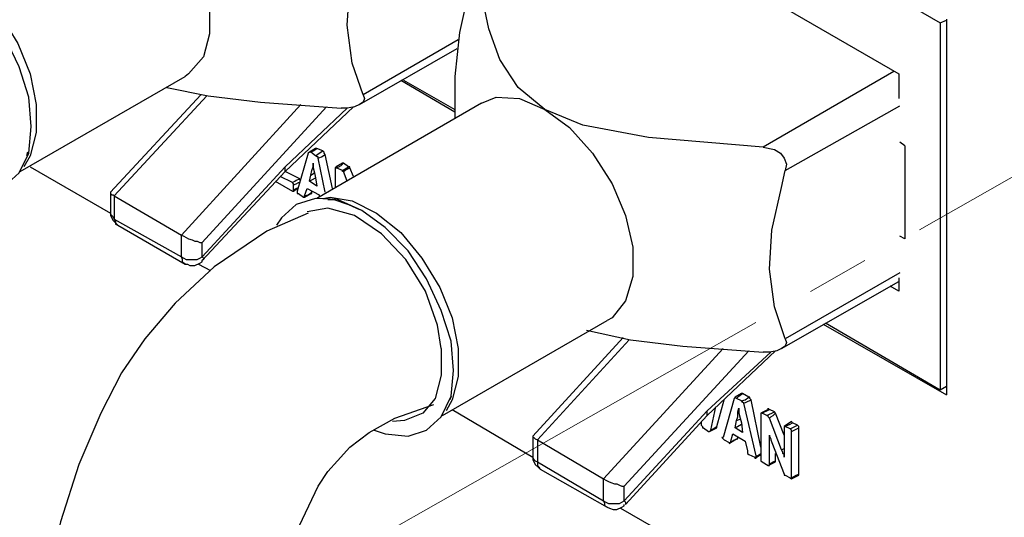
# Model space of a CAD drawing. Header units: millimetres. Extents: x 83 to 342, y -217 to -63.
# Tile 28 of 43: x 258 to 278, y -189 to -178. Entities that reach past the tile are written whole.
import ezdxf

# ---------------------------------------------------------------- set-up
doc = ezdxf.new("R2010")
doc.units = ezdxf.units.MM
doc.header["$MEASUREMENT"] = 0
doc.linetypes.add('AI-Linetype-3', pattern=[19.05, 15.24, -1.27, 1.27, -1.27])
doc.layers.add('Capa 1', color=7, linetype='Continuous', lineweight=0)

msp = doc.modelspace()

# ---------------------------------------------------------------- linework, layer by layer
at = {"layer": 'Capa 1', "color": 8, "linetype": 'AI-Linetype-3', "lineweight": 18, "true_color": 0x808181}
msp.add_line((338.952, -147.001), (260.335, -191.593), dxfattribs=at)
at = {"layer": 'Capa 1', "color": 18, "lineweight": 25, "true_color": 0x010101}
for points in [[(280.997, -179.045), (280.997, -179.045), (241.066, -155.981), (241.066, -155.981)], [(259.809, -168.945), (259.809, -168.945), (276.404, -178.527), (276.404, -178.527)], [(268.946, -175.736), (268.946, -175.736), (275.564, -179.564), (275.564, -179.564)], [(276.404, -178.527), (276.404, -178.527), (276.528, -178.477), (276.528, -178.477)], [(276.404, -178.527), (276.404, -178.527), (276.404, -185.96), (276.404, -185.96)], [(276.528, -178.453), (276.528, -178.453), (276.528, -186.058), (276.528, -186.058)], [(266.65, -178.872), (266.65, -178.872), (264.724, -179.984), (264.724, -179.984)], [(264.65, -180.181), (264.65, -180.181), (266.625, -179.045), (266.625, -179.045)], [(275.466, -179.514), (275.466, -179.514), (272.823, -181.046), (272.823, -181.046)], [(257.784, -181.539), (257.784, -181.539), (261.118, -179.613), (261.118, -179.613)], [(265.489, -179.687), (265.489, -179.687), (266.576, -180.329), (266.576, -180.329)], [(265.539, -179.687), (265.539, -179.687), (266.576, -180.28), (266.576, -180.28)], [(275.564, -179.564), (275.564, -179.564), (275.564, -180.058), (275.564, -180.058)], [(266.576, -179.786), (266.576, -179.786), (266.576, -180.453), (266.576, -180.453)], [(261.439, -179.984), (261.439, -179.984), (259.612, -181.959), (259.612, -181.959)], [(261.563, -180.008), (261.563, -180.008), (259.686, -182.033), (259.686, -182.033)], [(261.044, -182.824), (261.044, -182.824), (263.464, -180.181), (263.464, -180.181)], [(261.464, -182.972), (261.464, -182.972), (263.983, -180.231), (263.983, -180.231)], [(263.143, -181.539), (263.143, -181.539), (264.526, -180.231), (264.526, -180.231)], [(264.403, -180.255), (264.403, -180.255), (263.143, -181.441), (263.143, -181.441)], [(267.119, -180.157), (267.119, -180.157), (263.785, -182.083), (263.785, -182.083)], [(273.268, -181.515), (273.268, -181.515), (275.589, -180.206), (275.589, -180.206)], [(275.688, -181.021), (275.688, -181.021), (275.589, -180.947), (275.589, -180.947)], [(257.933, -181.144), (257.933, -181.144), (257.908, -181.218), (257.908, -181.218)], [(263.761, -181.07), (263.761, -181.07), (263.637, -181.144), (263.637, -181.144)], [(263.761, -181.218), (263.761, -181.218), (263.662, -181.144), (263.662, -181.144)], [(263.909, -181.12), (263.909, -181.12), (263.785, -181.07), (263.785, -181.07)], [(275.688, -181.021), (275.688, -181.021), (275.688, -182.898), (275.688, -182.898)], [(263.612, -181.169), (263.612, -181.169), (263.39, -181.935), (263.39, -181.935)], [(263.958, -181.959), (263.958, -181.959), (263.81, -181.268), (263.81, -181.268)], [(264.106, -181.885), (264.106, -181.885), (263.958, -181.194), (263.958, -181.194)], [(257.982, -181.441), (257.982, -181.441), (259.612, -182.379), (259.612, -182.379)], [(263.143, -181.441), (263.143, -181.441), (261.464, -183.268), (261.464, -183.268)], [(261.464, -183.342), (261.464, -183.342), (263.143, -181.539), (263.143, -181.539)], [(263.44, -181.688), (263.44, -181.688), (263.143, -181.539), (263.143, -181.539)], [(264.156, -181.465), (264.156, -181.465), (264.156, -181.86), (264.156, -181.86)], [(264.304, -181.367), (264.304, -181.367), (264.18, -181.441), (264.18, -181.441)], [(264.304, -181.515), (264.304, -181.515), (264.18, -181.465), (264.18, -181.465)], [(264.329, -181.367), (264.329, -181.367), (264.304, -181.367), (264.304, -181.367)], [(264.304, -181.515), (264.304, -181.515), (264.427, -181.441), (264.427, -181.441)], [(264.427, -181.441), (264.427, -181.441), (264.329, -181.367), (264.329, -181.367)], [(264.403, -181.737), (264.403, -181.737), (264.329, -181.539), (264.329, -181.539)], [(264.526, -181.638), (264.526, -181.638), (264.452, -181.465), (264.452, -181.465)], [(262.946, -181.737), (262.946, -181.737), (263.291, -181.935), (263.291, -181.935)], [(263.291, -181.762), (263.291, -181.762), (263.044, -181.638), (263.044, -181.638)], [(263.637, -181.737), (263.637, -181.737), (263.662, -181.613), (263.662, -181.613)], [(263.637, -181.737), (263.637, -181.737), (263.761, -181.663), (263.761, -181.663)], [(263.785, -181.836), (263.785, -181.836), (263.637, -181.737), (263.637, -181.737)], [(263.662, -181.613), (263.662, -181.613), (263.736, -181.564), (263.736, -181.564)], [(263.761, -181.663), (263.761, -181.663), (263.785, -181.836), (263.785, -181.836)], [(263.316, -181.91), (263.316, -181.91), (263.316, -181.811), (263.316, -181.811)], [(263.316, -181.935), (263.316, -181.935), (263.39, -181.885), (263.39, -181.885)], [(263.538, -182.033), (263.538, -182.033), (263.588, -181.885), (263.588, -181.885)], [(263.588, -181.885), (263.588, -181.885), (263.835, -182.009), (263.835, -182.009)], [(263.686, -181.959), (263.686, -181.959), (263.686, -181.935), (263.686, -181.935)], [(259.612, -181.959), (259.612, -181.959), (259.612, -182.379), (259.612, -182.379)], [(259.686, -182.033), (259.686, -182.033), (261.044, -182.824), (261.044, -182.824)], [(259.686, -182.033), (259.686, -182.033), (259.686, -182.503), (259.686, -182.503)], [(263.415, -181.984), (263.415, -181.984), (263.514, -182.058), (263.514, -182.058)], [(263.538, -182.058), (263.538, -182.058), (263.662, -181.984), (263.662, -181.984)], [(263.835, -182.009), (263.835, -182.009), (263.835, -182.058), (263.835, -182.058)], [(259.686, -182.503), (259.686, -182.503), (261.044, -183.268), (261.044, -183.268)], [(259.76, -182.626), (259.76, -182.626), (261.118, -183.416), (261.118, -183.416)], [(261.044, -183.268), (261.044, -183.268), (261.044, -182.824), (261.044, -182.824)], [(275.688, -182.898), (275.688, -182.898), (275.589, -182.848), (275.589, -182.848)], [(261.464, -183.268), (261.464, -183.268), (261.464, -182.972), (261.464, -182.972)], [(261.39, -183.416), (261.39, -183.416), (261.637, -183.54), (261.637, -183.54)], [(275.589, -183.589), (275.589, -183.589), (273.268, -184.923), (273.268, -184.923)], [(275.564, -183.688), (275.564, -183.688), (275.564, -183.959), (275.564, -183.959)], [(273.194, -185.12), (273.194, -185.12), (275.564, -183.762), (275.564, -183.762)], [(275.564, -183.959), (275.564, -183.959), (275.392, -183.861), (275.392, -183.861)], [(266.329, -186.478), (266.329, -186.478), (269.663, -184.552), (269.663, -184.552)], [(274.033, -184.626), (274.033, -184.626), (276.528, -186.058), (276.528, -186.058)], [(274.083, -184.602), (274.083, -184.602), (276.404, -185.96), (276.404, -185.96)], [(269.984, -184.898), (269.984, -184.898), (268.156, -186.898), (268.156, -186.898)], [(270.107, -184.947), (270.107, -184.947), (268.255, -186.972), (268.255, -186.972)], [(269.588, -187.762), (269.588, -187.762), (272.008, -185.12), (272.008, -185.12)], [(270.008, -187.911), (270.008, -187.911), (272.527, -185.169), (272.527, -185.169)], [(271.687, -186.478), (271.687, -186.478), (273.07, -185.169), (273.07, -185.169)], [(272.972, -185.194), (272.972, -185.194), (271.687, -186.38), (271.687, -186.38)], [(276.404, -185.96), (276.404, -185.96), (276.528, -185.886), (276.528, -185.886)], [(266.502, -186.083), (266.502, -186.083), (266.477, -186.157), (266.477, -186.157)], [(272.379, -186.034), (272.379, -186.034), (272.255, -186.108), (272.255, -186.108)], [(272.527, -186.108), (272.527, -186.108), (272.404, -186.034), (272.404, -186.034)], [(271.762, -186.775), (271.762, -186.775), (271.86, -186.305), (271.86, -186.305)], [(271.885, -186.701), (271.885, -186.701), (272.033, -186.157), (272.033, -186.157)], [(272.231, -186.133), (272.231, -186.133), (272.008, -186.923), (272.008, -186.923)], [(272.379, -186.182), (272.379, -186.182), (272.28, -186.133), (272.28, -186.133)], [(272.675, -187.293), (272.675, -187.293), (272.428, -186.231), (272.428, -186.231)], [(272.774, -187.12), (272.774, -187.12), (272.576, -186.157), (272.576, -186.157)], [(266.526, -186.355), (266.526, -186.355), (268.156, -187.318), (268.156, -187.318)], [(271.687, -186.38), (271.687, -186.38), (270.008, -188.207), (270.008, -188.207)], [(270.033, -188.281), (270.033, -188.281), (271.687, -186.478), (271.687, -186.478)], [(272.922, -186.355), (272.922, -186.355), (272.774, -186.429), (272.774, -186.429)], [(272.774, -186.454), (272.774, -186.454), (272.774, -187.367), (272.774, -187.367)], [(272.897, -186.478), (272.897, -186.478), (272.799, -186.429), (272.799, -186.429)], [(272.897, -186.478), (272.897, -186.478), (273.046, -186.404), (273.046, -186.404)], [(273.046, -186.404), (273.046, -186.404), (272.947, -186.355), (272.947, -186.355)], [(273.194, -187.17), (273.194, -187.17), (272.947, -186.528), (272.947, -186.528)], [(273.243, -186.873), (273.243, -186.873), (273.07, -186.429), (273.07, -186.429)], [(271.564, -186.602), (271.564, -186.602), (271.564, -186.676), (271.564, -186.676)], [(271.613, -186.725), (271.613, -186.725), (271.712, -186.799), (271.712, -186.799)], [(271.737, -186.799), (271.737, -186.799), (271.885, -186.725), (271.885, -186.725)], [(272.255, -186.725), (272.255, -186.725), (272.28, -186.577), (272.28, -186.577)], [(272.255, -186.725), (272.255, -186.725), (272.379, -186.651), (272.379, -186.651)], [(272.404, -186.824), (272.404, -186.824), (272.255, -186.725), (272.255, -186.725)], [(272.28, -186.577), (272.28, -186.577), (272.354, -186.552), (272.354, -186.552)], [(272.379, -186.626), (272.379, -186.626), (272.404, -186.824), (272.404, -186.824)], [(273.391, -186.602), (273.391, -186.602), (273.243, -186.701), (273.243, -186.701)], [(273.243, -186.725), (273.243, -186.725), (273.243, -187.318), (273.243, -187.318)], [(273.367, -186.75), (273.367, -186.75), (273.268, -186.701), (273.268, -186.701)], [(273.367, -186.75), (273.367, -186.75), (273.515, -186.676), (273.515, -186.676)], [(273.416, -186.626), (273.416, -186.626), (273.391, -186.602), (273.391, -186.602)], [(273.391, -186.799), (273.391, -186.799), (273.54, -186.725), (273.54, -186.725)], [(273.515, -186.676), (273.515, -186.676), (273.416, -186.626), (273.416, -186.626)], [(273.54, -187.664), (273.54, -187.664), (273.54, -186.725), (273.54, -186.725)], [(268.156, -186.898), (268.156, -186.898), (268.156, -187.318), (268.156, -187.318)], [(272.157, -187.022), (272.157, -187.022), (272.206, -186.849), (272.206, -186.849)], [(272.206, -186.849), (272.206, -186.849), (272.453, -186.997), (272.453, -186.997)], [(272.305, -186.948), (272.305, -186.948), (272.305, -186.923), (272.305, -186.923)], [(272.947, -187.466), (272.947, -187.466), (272.947, -186.873), (272.947, -186.873)], [(273.391, -187.738), (273.391, -187.738), (273.391, -186.799), (273.391, -186.799)], [(268.255, -186.972), (268.255, -186.972), (269.588, -187.762), (269.588, -187.762)], [(268.255, -186.972), (268.255, -186.972), (268.255, -187.417), (268.255, -187.417)], [(272.033, -186.972), (272.033, -186.972), (272.132, -187.022), (272.132, -187.022)], [(272.157, -187.022), (272.157, -187.022), (272.28, -186.948), (272.28, -186.948)], [(272.28, -186.948), (272.28, -186.948), (272.305, -186.948), (272.305, -186.948)], [(272.453, -186.997), (272.453, -186.997), (272.502, -187.194), (272.502, -187.194)], [(272.996, -187.022), (272.996, -187.022), (273.243, -187.664), (273.243, -187.664)], [(272.527, -187.269), (272.527, -187.269), (272.651, -187.318), (272.651, -187.318)], [(272.651, -187.343), (272.651, -187.343), (272.774, -187.269), (272.774, -187.269)], [(273.07, -187.392), (273.07, -187.392), (273.07, -187.244), (273.07, -187.244)], [(273.194, -187.17), (273.194, -187.17), (273.243, -187.145), (273.243, -187.145)], [(268.255, -187.417), (268.255, -187.417), (269.588, -188.207), (269.588, -188.207)], [(272.799, -187.417), (272.799, -187.417), (272.922, -187.491), (272.922, -187.491)], [(272.922, -187.491), (272.922, -187.491), (273.07, -187.417), (273.07, -187.417)], [(268.304, -187.565), (268.304, -187.565), (269.663, -188.33), (269.663, -188.33)], [(273.268, -187.688), (273.268, -187.688), (273.367, -187.738), (273.367, -187.738)], [(273.391, -187.762), (273.391, -187.762), (273.54, -187.688), (273.54, -187.688)], [(273.54, -187.688), (273.54, -187.688), (273.54, -187.664), (273.54, -187.664)], [(269.588, -188.207), (269.588, -188.207), (269.588, -187.762), (269.588, -187.762)], [(270.008, -188.207), (270.008, -188.207), (270.008, -187.911), (270.008, -187.911)], [(269.934, -188.355), (269.934, -188.355), (280.997, -194.726), (280.997, -194.726)]]:
    msp.add_open_spline(points, degree=3, dxfattribs=at)
for points, knots in [([(259.834, -175.341), (259.834, -175.341), (260.353, -175.712), (260.353, -175.712), (260.353, -175.712), (260.822, -176.23), (260.822, -176.23), (260.822, -176.23), (261.192, -176.847), (261.192, -176.847), (261.192, -176.847), (261.489, -177.49), (261.489, -177.49), (261.489, -177.49), (261.612, -178.156), (261.612, -178.156), (261.612, -178.156), (261.612, -178.749), (261.612, -178.749), (261.612, -178.749), (261.489, -179.218), (261.489, -179.218), (261.489, -179.218), (261.192, -179.564), (261.192, -179.564), (261.192, -179.564), (261.118, -179.613), (261.118, -179.613)], [0, 0, 0, 0, 1, 1, 1, 2, 2, 2, 3, 3, 3, 4, 4, 4, 5, 5, 5, 6, 6, 6, 7, 7, 7, 8, 8, 8, 9, 9, 9, 9]), ([(264.724, -179.984), (264.724, -179.984), (264.501, -179.342), (264.501, -179.342), (264.501, -179.342), (264.403, -178.576), (264.403, -178.576), (264.403, -178.576), (264.452, -177.786), (264.452, -177.786), (264.452, -177.786), (264.625, -176.922), (264.625, -176.922), (264.625, -176.922), (264.724, -176.601), (264.724, -176.601)], [0, 0, 0, 0, 1, 1, 1, 2, 2, 2, 3, 3, 3, 4, 4, 4, 5, 5, 5, 5]), ([(258.007, -180.626), (258.007, -180.626), (257.957, -180.033), (257.957, -180.033), (257.957, -180.033), (257.76, -179.416), (257.76, -179.416), (257.76, -179.416), (257.463, -178.798), (257.463, -178.798), (257.463, -178.798), (257.068, -178.23), (257.068, -178.23), (257.068, -178.23), (256.624, -177.736), (256.624, -177.736), (256.624, -177.736), (256.13, -177.391), (256.13, -177.391), (256.13, -177.391), (255.661, -177.193), (255.661, -177.193), (255.661, -177.193), (255.216, -177.144), (255.216, -177.144), (255.216, -177.144), (254.821, -177.267), (254.821, -177.267), (254.821, -177.267), (254.525, -177.539), (254.525, -177.539), (254.525, -177.539), (254.426, -177.687), (254.426, -177.687)], [0, 0, 0, 0, 1, 1, 1, 2, 2, 2, 3, 3, 3, 4, 4, 4, 5, 5, 5, 6, 6, 6, 7, 7, 7, 8, 8, 8, 9, 9, 9, 10, 10, 10, 11, 11, 11, 11]), ([(255.364, -177.144), (255.364, -177.144), (255.513, -177.119), (255.513, -177.119), (255.513, -177.119), (255.957, -177.193), (255.957, -177.193), (255.957, -177.193), (256.451, -177.44), (256.451, -177.44), (256.451, -177.44), (256.945, -177.835), (256.945, -177.835), (256.945, -177.835), (257.365, -178.354), (257.365, -178.354), (257.365, -178.354), (257.735, -178.946), (257.735, -178.946), (257.735, -178.946), (257.982, -179.564), (257.982, -179.564), (257.982, -179.564), (258.106, -180.181), (258.106, -180.181), (258.106, -180.181), (258.106, -180.749), (258.106, -180.749), (258.106, -180.749), (257.982, -181.218), (257.982, -181.218), (257.982, -181.218), (257.859, -181.441), (257.859, -181.441)], [0, 0, 0, 0, 1, 1, 1, 2, 2, 2, 3, 3, 3, 4, 4, 4, 5, 5, 5, 6, 6, 6, 7, 7, 7, 8, 8, 8, 9, 9, 9, 10, 10, 10, 11, 11, 11, 11]), ([(268.403, -180.28), (268.403, -180.28), (267.86, -179.835), (267.86, -179.835), (267.86, -179.835), (267.489, -179.268), (267.489, -179.268), (267.489, -179.268), (267.267, -178.65), (267.267, -178.65), (267.267, -178.65), (267.07, -177.712), (267.07, -177.712)], [0, 0, 0, 0, 1, 1, 1, 2, 2, 2, 3, 3, 3, 4, 4, 4, 4]), ([(266.872, -177.835), (266.872, -177.835), (266.674, -178.724), (266.674, -178.724), (266.674, -178.724), (266.576, -179.613), (266.576, -179.613), (266.576, -179.613), (266.576, -179.786), (266.576, -179.786)], [0, 0, 0, 0, 1, 1, 1, 2, 2, 2, 3, 3, 3, 3]), ([(260.748, -179.835), (260.748, -179.835), (261.587, -180.008), (261.587, -180.008), (261.587, -180.008), (262.649, -180.132), (262.649, -180.132), (262.649, -180.132), (264.279, -180.255), (264.279, -180.255)], [0, 0, 0, 0, 1, 1, 1, 2, 2, 2, 3, 3, 3, 3]), ([(264.724, -179.984), (264.724, -179.984), (264.748, -180.058), (264.748, -180.058), (264.748, -180.058), (264.724, -180.132), (264.724, -180.132), (264.724, -180.132), (264.65, -180.181), (264.65, -180.181), (264.65, -180.181), (264.551, -180.231), (264.551, -180.231), (264.551, -180.231), (264.403, -180.255), (264.403, -180.255), (264.403, -180.255), (264.279, -180.255), (264.279, -180.255)], [0, 0, 0, 0, 1, 1, 1, 2, 2, 2, 3, 3, 3, 4, 4, 4, 5, 5, 5, 6, 6, 6, 6]), ([(267.119, -180.157), (267.119, -180.157), (267.415, -180.033), (267.415, -180.033), (267.415, -180.033), (267.885, -180.058), (267.885, -180.058), (267.885, -180.058), (268.403, -180.28), (268.403, -180.28)], [0, 0, 0, 0, 1, 1, 1, 2, 2, 2, 3, 3, 3, 3]), ([(268.403, -180.28), (268.403, -180.28), (268.897, -180.65), (268.897, -180.65), (268.897, -180.65), (269.366, -181.169), (269.366, -181.169), (269.366, -181.169), (269.761, -181.786), (269.761, -181.786), (269.761, -181.786), (270.033, -182.428), (270.033, -182.428), (270.033, -182.428), (270.181, -183.07), (270.181, -183.07), (270.181, -183.07), (270.181, -183.663), (270.181, -183.663), (270.181, -183.663), (270.033, -184.157), (270.033, -184.157), (270.033, -184.157), (269.761, -184.503), (269.761, -184.503), (269.761, -184.503), (269.663, -184.552), (269.663, -184.552)], [0, 0, 0, 0, 1, 1, 1, 2, 2, 2, 3, 3, 3, 4, 4, 4, 5, 5, 5, 6, 6, 6, 7, 7, 7, 8, 8, 8, 9, 9, 9, 9]), ([(272.823, -181.046), (272.823, -181.046), (270.502, -180.848), (270.502, -180.848), (270.502, -180.848), (269.169, -180.601), (269.169, -180.601), (269.169, -180.601), (268.403, -180.28), (268.403, -180.28)], [0, 0, 0, 0, 1, 1, 1, 2, 2, 2, 3, 3, 3, 3]), ([(256.402, -181.836), (256.402, -181.836), (256.624, -181.935), (256.624, -181.935), (256.624, -181.935), (257.068, -181.959), (257.068, -181.959), (257.068, -181.959), (257.463, -181.836), (257.463, -181.836), (257.463, -181.836), (257.76, -181.564), (257.76, -181.564), (257.76, -181.564), (257.957, -181.169), (257.957, -181.169), (257.957, -181.169), (258.007, -180.626), (258.007, -180.626)], [0, 0, 0, 0, 1, 1, 1, 2, 2, 2, 3, 3, 3, 4, 4, 4, 5, 5, 5, 6, 6, 6, 6]), ([(263.662, -181.144), (263.662, -181.144), (263.637, -181.144), (263.637, -181.144), (263.637, -181.144), (263.612, -181.169), (263.612, -181.169)], [0, 0, 0, 0, 1, 1, 1, 2, 2, 2, 2]), ([(263.662, -181.144), (263.662, -181.144), (263.711, -181.12), (263.711, -181.12), (263.711, -181.12), (263.785, -181.07), (263.785, -181.07)], [0, 0, 0, 0, 1, 1, 1, 2, 2, 2, 2]), ([(263.785, -181.07), (263.785, -181.07), (263.785, -181.07), (263.785, -181.07), (263.785, -181.07), (263.761, -181.07), (263.761, -181.07)], [0, 0, 0, 0, 1, 1, 1, 2, 2, 2, 2]), ([(263.761, -181.218), (263.761, -181.218), (263.835, -181.169), (263.835, -181.169), (263.835, -181.169), (263.909, -181.12), (263.909, -181.12)], [0, 0, 0, 0, 1, 1, 1, 2, 2, 2, 2]), ([(263.958, -181.194), (263.958, -181.194), (263.933, -181.169), (263.933, -181.169), (263.933, -181.169), (263.933, -181.144), (263.933, -181.144), (263.933, -181.144), (263.909, -181.12), (263.909, -181.12)], [0, 0, 0, 0, 1, 1, 1, 2, 2, 2, 3, 3, 3, 3]), ([(272.823, -181.046), (272.823, -181.046), (273.046, -181.095), (273.046, -181.095), (273.046, -181.095), (273.169, -181.169), (273.169, -181.169), (273.169, -181.169), (273.243, -181.268), (273.243, -181.268), (273.243, -181.268), (273.293, -181.391), (273.293, -181.391), (273.293, -181.391), (273.268, -181.515), (273.268, -181.515)], [0, 0, 0, 0, 1, 1, 1, 2, 2, 2, 3, 3, 3, 4, 4, 4, 5, 5, 5, 5]), ([(263.81, -181.268), (263.81, -181.268), (263.81, -181.243), (263.81, -181.243), (263.81, -181.243), (263.785, -181.243), (263.785, -181.243), (263.785, -181.243), (263.785, -181.218), (263.785, -181.218), (263.785, -181.218), (263.761, -181.218), (263.761, -181.218)], [0, 0, 0, 0, 1, 1, 1, 2, 2, 2, 3, 3, 3, 4, 4, 4, 4]), ([(263.81, -181.268), (263.81, -181.268), (263.884, -181.243), (263.884, -181.243), (263.884, -181.243), (263.958, -181.194), (263.958, -181.194)], [0, 0, 0, 0, 1, 1, 1, 2, 2, 2, 2]), ([(263.143, -181.539), (263.143, -181.539), (263.143, -181.515), (263.143, -181.515), (263.143, -181.515), (263.143, -181.49), (263.143, -181.49), (263.143, -181.49), (263.143, -181.441), (263.143, -181.441)], [0, 0, 0, 0, 1, 1, 1, 2, 2, 2, 3, 3, 3, 3]), ([(263.662, -181.613), (263.662, -181.613), (263.686, -181.515), (263.686, -181.515), (263.686, -181.515), (263.711, -181.441), (263.711, -181.441), (263.711, -181.441), (263.711, -181.367), (263.711, -181.367)], [0, 0, 0, 0, 1, 1, 1, 2, 2, 2, 3, 3, 3, 3]), ([(263.711, -181.367), (263.711, -181.367), (263.711, -181.465), (263.711, -181.465), (263.711, -181.465), (263.736, -181.564), (263.736, -181.564), (263.736, -181.564), (263.761, -181.663), (263.761, -181.663)], [0, 0, 0, 0, 1, 1, 1, 2, 2, 2, 3, 3, 3, 3]), ([(264.18, -181.465), (264.18, -181.465), (264.18, -181.441), (264.18, -181.441), (264.18, -181.441), (264.156, -181.465), (264.156, -181.465)], [0, 0, 0, 0, 1, 1, 1, 2, 2, 2, 2]), ([(264.18, -181.465), (264.18, -181.465), (264.23, -181.441), (264.23, -181.441), (264.23, -181.441), (264.279, -181.416), (264.279, -181.416), (264.279, -181.416), (264.329, -181.367), (264.329, -181.367)], [0, 0, 0, 0, 1, 1, 1, 2, 2, 2, 3, 3, 3, 3]), ([(264.329, -181.539), (264.329, -181.539), (264.304, -181.539), (264.304, -181.539), (264.304, -181.539), (264.304, -181.515), (264.304, -181.515)], [0, 0, 0, 0, 1, 1, 1, 2, 2, 2, 2]), ([(264.329, -181.539), (264.329, -181.539), (264.353, -181.515), (264.353, -181.515), (264.353, -181.515), (264.403, -181.49), (264.403, -181.49), (264.403, -181.49), (264.452, -181.465), (264.452, -181.465)], [0, 0, 0, 0, 1, 1, 1, 2, 2, 2, 3, 3, 3, 3]), ([(264.452, -181.465), (264.452, -181.465), (264.452, -181.441), (264.452, -181.441), (264.452, -181.441), (264.427, -181.441), (264.427, -181.441)], [0, 0, 0, 0, 1, 1, 1, 2, 2, 2, 2]), ([(273.268, -184.923), (273.268, -184.923), (273.046, -184.28), (273.046, -184.28), (273.046, -184.28), (272.947, -183.515), (272.947, -183.515), (272.947, -183.515), (272.996, -182.725), (272.996, -182.725), (272.996, -182.725), (273.194, -181.86), (273.194, -181.86), (273.194, -181.86), (273.268, -181.515), (273.268, -181.515)], [0, 0, 0, 0, 1, 1, 1, 2, 2, 2, 3, 3, 3, 4, 4, 4, 5, 5, 5, 5]), ([(263.291, -181.762), (263.291, -181.762), (263.341, -181.737), (263.341, -181.737), (263.341, -181.737), (263.365, -181.712), (263.365, -181.712), (263.365, -181.712), (263.44, -181.688), (263.44, -181.688)], [0, 0, 0, 0, 1, 1, 1, 2, 2, 2, 3, 3, 3, 3]), ([(263.464, -181.712), (263.464, -181.712), (263.44, -181.712), (263.44, -181.712), (263.44, -181.712), (263.44, -181.688), (263.44, -181.688)], [0, 0, 0, 0, 1, 1, 1, 2, 2, 2, 2]), ([(263.316, -181.811), (263.316, -181.811), (263.316, -181.811), (263.316, -181.811), (263.316, -181.811), (263.316, -181.786), (263.316, -181.786), (263.316, -181.786), (263.291, -181.762), (263.291, -181.762)], [0, 0, 0, 0, 1, 1, 1, 2, 2, 2, 3, 3, 3, 3]), ([(263.291, -181.935), (263.291, -181.935), (263.316, -181.935), (263.316, -181.935), (263.316, -181.935), (263.316, -181.91), (263.316, -181.91)], [0, 0, 0, 0, 1, 1, 1, 2, 2, 2, 2]), ([(263.316, -181.811), (263.316, -181.811), (263.365, -181.786), (263.365, -181.786), (263.365, -181.786), (263.415, -181.762), (263.415, -181.762), (263.415, -181.762), (263.44, -181.762), (263.44, -181.762)], [0, 0, 0, 0, 1, 1, 1, 2, 2, 2, 3, 3, 3, 3]), ([(263.316, -181.91), (263.316, -181.91), (263.365, -181.885), (263.365, -181.885), (263.365, -181.885), (263.415, -181.86), (263.415, -181.86)], [0, 0, 0, 0, 1, 1, 1, 2, 2, 2, 2]), ([(263.39, -181.935), (263.39, -181.935), (263.39, -181.959), (263.39, -181.959), (263.39, -181.959), (263.39, -181.984), (263.39, -181.984), (263.39, -181.984), (263.415, -181.984), (263.415, -181.984)], [0, 0, 0, 0, 1, 1, 1, 2, 2, 2, 3, 3, 3, 3]), ([(259.612, -181.959), (259.612, -181.959), (259.612, -181.959), (259.612, -181.959), (259.612, -181.959), (259.612, -181.984), (259.612, -181.984), (259.612, -181.984), (259.637, -182.009), (259.637, -182.009), (259.637, -182.009), (259.661, -182.009), (259.661, -182.009), (259.661, -182.009), (259.686, -182.033), (259.686, -182.033)], [0, 0, 0, 0, 1, 1, 1, 2, 2, 2, 3, 3, 3, 4, 4, 4, 5, 5, 5, 5]), ([(266.551, -185.565), (266.551, -185.565), (266.502, -184.972), (266.502, -184.972), (266.502, -184.972), (266.304, -184.355), (266.304, -184.355), (266.304, -184.355), (266.008, -183.713), (266.008, -183.713), (266.008, -183.713), (265.637, -183.145), (265.637, -183.145), (265.637, -183.145), (265.168, -182.675), (265.168, -182.675), (265.168, -182.675), (264.699, -182.33), (264.699, -182.33), (264.699, -182.33), (264.205, -182.107), (264.205, -182.107), (264.205, -182.107), (263.761, -182.083), (263.761, -182.083), (263.761, -182.083), (263.365, -182.206), (263.365, -182.206), (263.365, -182.206), (263.069, -182.478), (263.069, -182.478), (263.069, -182.478), (262.97, -182.626), (262.97, -182.626)], [0, 0, 0, 0, 1, 1, 1, 2, 2, 2, 3, 3, 3, 4, 4, 4, 5, 5, 5, 6, 6, 6, 7, 7, 7, 8, 8, 8, 9, 9, 9, 10, 10, 10, 11, 11, 11, 11]), ([(263.514, -182.058), (263.514, -182.058), (263.538, -182.058), (263.538, -182.058), (263.538, -182.058), (263.538, -182.033), (263.538, -182.033)], [0, 0, 0, 0, 1, 1, 1, 2, 2, 2, 2]), ([(263.538, -182.033), (263.538, -182.033), (263.612, -182.009), (263.612, -182.009), (263.612, -182.009), (263.686, -181.959), (263.686, -181.959)], [0, 0, 0, 0, 1, 1, 1, 2, 2, 2, 2]), ([(263.662, -181.984), (263.662, -181.984), (263.686, -181.984), (263.686, -181.984), (263.686, -181.984), (263.686, -181.959), (263.686, -181.959)], [0, 0, 0, 0, 1, 1, 1, 2, 2, 2, 2]), ([(263.909, -182.083), (263.909, -182.083), (264.057, -182.058), (264.057, -182.058), (264.057, -182.058), (264.501, -182.132), (264.501, -182.132), (264.501, -182.132), (264.995, -182.379), (264.995, -182.379), (264.995, -182.379), (265.489, -182.774), (265.489, -182.774), (265.489, -182.774), (265.909, -183.293), (265.909, -183.293), (265.909, -183.293), (266.279, -183.885), (266.279, -183.885), (266.279, -183.885), (266.526, -184.503), (266.526, -184.503), (266.526, -184.503), (266.65, -185.12), (266.65, -185.12), (266.65, -185.12), (266.65, -185.688), (266.65, -185.688), (266.65, -185.688), (266.526, -186.157), (266.526, -186.157), (266.526, -186.157), (266.403, -186.38), (266.403, -186.38)], [0, 0, 0, 0, 1, 1, 1, 2, 2, 2, 3, 3, 3, 4, 4, 4, 5, 5, 5, 6, 6, 6, 7, 7, 7, 8, 8, 8, 9, 9, 9, 10, 10, 10, 11, 11, 11, 11]), ([(264.007, -182.107), (264.007, -182.107), (264.131, -182.107), (264.131, -182.107), (264.131, -182.107), (264.427, -182.206), (264.427, -182.206), (264.427, -182.206), (264.65, -182.305), (264.65, -182.305)], [0, 0, 0, 0, 1, 1, 1, 2, 2, 2, 3, 3, 3, 3]), ([(266.304, -185.12), (266.304, -185.12), (266.23, -184.651), (266.23, -184.651), (266.23, -184.651), (265.983, -183.959), (265.983, -183.959), (265.983, -183.959), (265.588, -183.317), (265.588, -183.317), (265.588, -183.317), (265.094, -182.799), (265.094, -182.799), (265.094, -182.799), (264.551, -182.428), (264.551, -182.428), (264.551, -182.428), (264.007, -182.28), (264.007, -182.28), (264.007, -182.28), (263.588, -182.354), (263.588, -182.354)], [0, 0, 0, 0, 1, 1, 1, 2, 2, 2, 3, 3, 3, 4, 4, 4, 5, 5, 5, 6, 6, 6, 7, 7, 7, 7]), ([(263.612, -182.379), (263.612, -182.379), (262.773, -182.749), (262.773, -182.749), (262.773, -182.749), (261.711, -183.466), (261.711, -183.466), (261.711, -183.466), (260.921, -184.206), (260.921, -184.206), (260.921, -184.206), (260.303, -184.923), (260.303, -184.923), (260.303, -184.923), (259.834, -185.614), (259.834, -185.614), (259.834, -185.614), (259.414, -186.429), (259.414, -186.429), (259.414, -186.429), (258.97, -187.466), (258.97, -187.466), (258.97, -187.466), (258.599, -188.627), (258.599, -188.627), (258.599, -188.627), (258.303, -190.01), (258.303, -190.01), (258.303, -190.01), (258.13, -191.195), (258.13, -191.195), (258.13, -191.195), (258.007, -192.454), (258.007, -192.454), (258.007, -192.454), (257.883, -193.837), (257.883, -193.837), (257.883, -193.837), (257.76, -195.393), (257.76, -195.393), (257.76, -195.393), (257.661, -197.171), (257.661, -197.171), (257.661, -197.171), (257.612, -198.628), (257.612, -198.628), (257.612, -198.628), (257.612, -199.912), (257.612, -199.912), (257.612, -199.912), (257.636, -200.875), (257.636, -200.875), (257.636, -200.875), (257.587, -201.567), (257.587, -201.567), (257.587, -201.567), (257.513, -202.233), (257.513, -202.233), (257.513, -202.233), (257.34, -203.172), (257.34, -203.172), (257.34, -203.172), (257.118, -204.431), (257.118, -204.431), (257.118, -204.431), (256.895, -205.567), (256.895, -205.567), (256.895, -205.567), (256.673, -206.456), (256.673, -206.456), (256.673, -206.456), (256.377, -207.271), (256.377, -207.271), (256.377, -207.271), (255.982, -208.111), (255.982, -208.111), (255.982, -208.111), (255.463, -209), (255.463, -209), (255.463, -209), (254.698, -209.913), (254.698, -209.913), (254.698, -209.913), (253.537, -210.876), (253.537, -210.876), (253.537, -210.876), (252.747, -211.321), (252.747, -211.321), (252.747, -211.321), (251.71, -211.765), (251.71, -211.765), (251.71, -211.765), (250.426, -212.111), (250.426, -212.111), (250.426, -212.111), (248.82, -212.383), (248.82, -212.383)], [0, 0, 0, 0, 1, 1, 1, 2, 2, 2, 3, 3, 3, 4, 4, 4, 5, 5, 5, 6, 6, 6, 7, 7, 7, 8, 8, 8, 9, 9, 9, 10, 10, 10, 11, 11, 11, 12, 12, 12, 13, 13, 13, 14, 14, 14, 15, 15, 15, 16, 16, 16, 17, 17, 17, 18, 18, 18, 19, 19, 19, 20, 20, 20, 21, 21, 21, 22, 22, 22, 23, 23, 23, 24, 24, 24, 25, 25, 25, 26, 26, 26, 27, 27, 27, 28, 28, 28, 29, 29, 29, 30, 30, 30, 31, 31, 31, 32, 32, 32, 32]), ([(259.612, -182.379), (259.612, -182.379), (259.612, -182.428), (259.612, -182.428), (259.612, -182.428), (259.661, -182.527), (259.661, -182.527), (259.661, -182.527), (259.735, -182.601), (259.735, -182.601), (259.735, -182.601), (259.76, -182.626), (259.76, -182.626)], [0, 0, 0, 0, 1, 1, 1, 2, 2, 2, 3, 3, 3, 4, 4, 4, 4]), ([(259.612, -182.379), (259.612, -182.379), (259.612, -182.404), (259.612, -182.404), (259.612, -182.404), (259.637, -182.428), (259.637, -182.428), (259.637, -182.428), (259.661, -182.453), (259.661, -182.453), (259.661, -182.453), (259.686, -182.503), (259.686, -182.503)], [0, 0, 0, 0, 1, 1, 1, 2, 2, 2, 3, 3, 3, 4, 4, 4, 4]), ([(259.686, -182.503), (259.686, -182.503), (259.711, -182.552), (259.711, -182.552), (259.711, -182.552), (259.711, -182.601), (259.711, -182.601), (259.711, -182.601), (259.76, -182.626), (259.76, -182.626)], [0, 0, 0, 0, 1, 1, 1, 2, 2, 2, 3, 3, 3, 3]), ([(261.044, -182.824), (261.044, -182.824), (261.094, -182.848), (261.094, -182.848), (261.094, -182.848), (261.143, -182.873), (261.143, -182.873), (261.143, -182.873), (261.192, -182.898), (261.192, -182.898), (261.192, -182.898), (261.266, -182.922), (261.266, -182.922), (261.266, -182.922), (261.316, -182.947), (261.316, -182.947), (261.316, -182.947), (261.365, -182.947), (261.365, -182.947), (261.365, -182.947), (261.415, -182.972), (261.415, -182.972), (261.415, -182.972), (261.464, -182.972), (261.464, -182.972)], [0, 0, 0, 0, 1, 1, 1, 2, 2, 2, 3, 3, 3, 4, 4, 4, 5, 5, 5, 6, 6, 6, 7, 7, 7, 8, 8, 8, 8]), ([(261.044, -183.268), (261.044, -183.268), (261.094, -183.293), (261.094, -183.293), (261.094, -183.293), (261.143, -183.317), (261.143, -183.317), (261.143, -183.317), (261.192, -183.317), (261.192, -183.317), (261.192, -183.317), (261.266, -183.317), (261.266, -183.317), (261.266, -183.317), (261.316, -183.317), (261.316, -183.317), (261.316, -183.317), (261.365, -183.317), (261.365, -183.317), (261.365, -183.317), (261.415, -183.293), (261.415, -183.293), (261.415, -183.293), (261.464, -183.268), (261.464, -183.268)], [0, 0, 0, 0, 1, 1, 1, 2, 2, 2, 3, 3, 3, 4, 4, 4, 5, 5, 5, 6, 6, 6, 7, 7, 7, 8, 8, 8, 8]), ([(261.118, -183.416), (261.118, -183.416), (261.094, -183.391), (261.094, -183.391), (261.094, -183.391), (261.069, -183.367), (261.069, -183.367), (261.069, -183.367), (261.069, -183.317), (261.069, -183.317), (261.069, -183.317), (261.044, -183.268), (261.044, -183.268)], [0, 0, 0, 0, 1, 1, 1, 2, 2, 2, 3, 3, 3, 4, 4, 4, 4]), ([(261.464, -183.268), (261.464, -183.268), (261.489, -183.293), (261.489, -183.293), (261.489, -183.293), (261.489, -183.317), (261.489, -183.317), (261.489, -183.317), (261.464, -183.342), (261.464, -183.342)], [0, 0, 0, 0, 1, 1, 1, 2, 2, 2, 3, 3, 3, 3]), ([(261.118, -183.416), (261.118, -183.416), (261.168, -183.416), (261.168, -183.416), (261.168, -183.416), (261.217, -183.441), (261.217, -183.441), (261.217, -183.441), (261.316, -183.441), (261.316, -183.441)], [0, 0, 0, 0, 1, 1, 1, 2, 2, 2, 3, 3, 3, 3]), ([(261.316, -183.441), (261.316, -183.441), (261.415, -183.391), (261.415, -183.391), (261.415, -183.391), (261.464, -183.367), (261.464, -183.367), (261.464, -183.367), (261.464, -183.342), (261.464, -183.342)], [0, 0, 0, 0, 1, 1, 1, 2, 2, 2, 3, 3, 3, 3]), ([(269.243, -184.75), (269.243, -184.75), (270.132, -184.947), (270.132, -184.947), (270.132, -184.947), (271.194, -185.071), (271.194, -185.071), (271.194, -185.071), (272.823, -185.194), (272.823, -185.194)], [0, 0, 0, 0, 1, 1, 1, 2, 2, 2, 3, 3, 3, 3]), ([(273.268, -184.923), (273.268, -184.923), (273.293, -184.997), (273.293, -184.997), (273.293, -184.997), (273.268, -185.071), (273.268, -185.071), (273.268, -185.071), (273.194, -185.12), (273.194, -185.12), (273.194, -185.12), (273.095, -185.169), (273.095, -185.169), (273.095, -185.169), (272.947, -185.194), (272.947, -185.194), (272.947, -185.194), (272.823, -185.194), (272.823, -185.194)], [0, 0, 0, 0, 1, 1, 1, 2, 2, 2, 3, 3, 3, 4, 4, 4, 5, 5, 5, 6, 6, 6, 6]), ([(266.304, -185.12), (266.304, -185.12), (266.304, -185.663), (266.304, -185.663), (266.304, -185.663), (266.181, -186.133), (266.181, -186.133), (266.181, -186.133), (265.934, -186.429), (265.934, -186.429), (265.934, -186.429), (265.563, -186.577), (265.563, -186.577), (265.563, -186.577), (265.316, -186.602), (265.316, -186.602)], [0, 0, 0, 0, 1, 1, 1, 2, 2, 2, 3, 3, 3, 4, 4, 4, 5, 5, 5, 5]), ([(264.946, -186.775), (264.946, -186.775), (265.168, -186.849), (265.168, -186.849), (265.168, -186.849), (265.637, -186.898), (265.637, -186.898), (265.637, -186.898), (266.008, -186.775), (266.008, -186.775), (266.008, -186.775), (266.304, -186.503), (266.304, -186.503), (266.304, -186.503), (266.502, -186.083), (266.502, -186.083), (266.502, -186.083), (266.551, -185.565), (266.551, -185.565)], [0, 0, 0, 0, 1, 1, 1, 2, 2, 2, 3, 3, 3, 4, 4, 4, 5, 5, 5, 6, 6, 6, 6]), ([(272.28, -186.133), (272.28, -186.133), (272.255, -186.108), (272.255, -186.108), (272.255, -186.108), (272.231, -186.133), (272.231, -186.133)], [0, 0, 0, 0, 1, 1, 1, 2, 2, 2, 2]), ([(272.28, -186.133), (272.28, -186.133), (272.33, -186.083), (272.33, -186.083), (272.33, -186.083), (272.404, -186.034), (272.404, -186.034)], [0, 0, 0, 0, 1, 1, 1, 2, 2, 2, 2]), ([(272.404, -186.034), (272.404, -186.034), (272.404, -186.034), (272.404, -186.034), (272.404, -186.034), (272.379, -186.034), (272.379, -186.034)], [0, 0, 0, 0, 1, 1, 1, 2, 2, 2, 2]), ([(272.379, -186.182), (272.379, -186.182), (272.453, -186.157), (272.453, -186.157), (272.453, -186.157), (272.527, -186.108), (272.527, -186.108)], [0, 0, 0, 0, 1, 1, 1, 2, 2, 2, 2]), ([(272.576, -186.157), (272.576, -186.157), (272.552, -186.133), (272.552, -186.133), (272.552, -186.133), (272.552, -186.108), (272.552, -186.108), (272.552, -186.108), (272.527, -186.108), (272.527, -186.108)], [0, 0, 0, 0, 1, 1, 1, 2, 2, 2, 3, 3, 3, 3]), ([(248.623, -217.001), (248.623, -217.001), (250.598, -216.754), (250.598, -216.754), (250.598, -216.754), (252.302, -216.359), (252.302, -216.359), (252.302, -216.359), (253.784, -215.865), (253.784, -215.865), (253.784, -215.865), (255.611, -214.951), (255.611, -214.951), (255.611, -214.951), (257.068, -213.939), (257.068, -213.939), (257.068, -213.939), (258.155, -212.901), (258.155, -212.901), (258.155, -212.901), (258.995, -211.914), (258.995, -211.914), (258.995, -211.914), (259.612, -210.975), (259.612, -210.975), (259.612, -210.975), (260.106, -210.086), (260.106, -210.086), (260.106, -210.086), (260.624, -208.926), (260.624, -208.926), (260.624, -208.926), (261.019, -207.839), (261.019, -207.839), (261.019, -207.839), (261.439, -206.456), (261.439, -206.456), (261.439, -206.456), (261.711, -205.172), (261.711, -205.172), (261.711, -205.172), (261.884, -203.962), (261.884, -203.962), (261.884, -203.962), (261.958, -203.024), (261.958, -203.024), (261.958, -203.024), (262.007, -202.233), (262.007, -202.233), (262.007, -202.233), (262.131, -200.826), (262.131, -200.826), (262.131, -200.826), (262.328, -198.9), (262.328, -198.9), (262.328, -198.9), (262.427, -196.628), (262.427, -196.628), (262.427, -196.628), (262.427, -194.677), (262.427, -194.677), (262.427, -194.677), (262.501, -193.072), (262.501, -193.072), (262.501, -193.072), (262.575, -192.257), (262.575, -192.257), (262.575, -192.257), (262.699, -191.393), (262.699, -191.393), (262.699, -191.393), (262.946, -190.207), (262.946, -190.207), (262.946, -190.207), (263.143, -189.516), (263.143, -189.516), (263.143, -189.516), (263.365, -188.849), (263.365, -188.849), (263.365, -188.849), (263.81, -187.911), (263.81, -187.911), (263.81, -187.911), (264.007, -187.614), (264.007, -187.614), (264.007, -187.614), (264.205, -187.392), (264.205, -187.392), (264.205, -187.392), (264.452, -187.12), (264.452, -187.12), (264.452, -187.12), (264.847, -186.824), (264.847, -186.824), (264.847, -186.824), (265.366, -186.528), (265.366, -186.528), (265.366, -186.528), (266.156, -186.256), (266.156, -186.256)], [0, 0, 0, 0, 1, 1, 1, 2, 2, 2, 3, 3, 3, 4, 4, 4, 5, 5, 5, 6, 6, 6, 7, 7, 7, 8, 8, 8, 9, 9, 9, 10, 10, 10, 11, 11, 11, 12, 12, 12, 13, 13, 13, 14, 14, 14, 15, 15, 15, 16, 16, 16, 17, 17, 17, 18, 18, 18, 19, 19, 19, 20, 20, 20, 21, 21, 21, 22, 22, 22, 23, 23, 23, 24, 24, 24, 25, 25, 25, 26, 26, 26, 27, 27, 27, 28, 28, 28, 29, 29, 29, 30, 30, 30, 31, 31, 31, 32, 32, 32, 33, 33, 33, 33]), ([(272.28, -186.577), (272.28, -186.577), (272.305, -186.503), (272.305, -186.503), (272.305, -186.503), (272.305, -186.404), (272.305, -186.404), (272.305, -186.404), (272.33, -186.33), (272.33, -186.33)], [0, 0, 0, 0, 1, 1, 1, 2, 2, 2, 3, 3, 3, 3]), ([(272.33, -186.33), (272.33, -186.33), (272.33, -186.429), (272.33, -186.429), (272.33, -186.429), (272.354, -186.528), (272.354, -186.528), (272.354, -186.528), (272.379, -186.626), (272.379, -186.626)], [0, 0, 0, 0, 1, 1, 1, 2, 2, 2, 3, 3, 3, 3]), ([(272.428, -186.231), (272.428, -186.231), (272.428, -186.231), (272.428, -186.231), (272.428, -186.231), (272.404, -186.207), (272.404, -186.207), (272.404, -186.207), (272.379, -186.182), (272.379, -186.182)], [0, 0, 0, 0, 1, 1, 1, 2, 2, 2, 3, 3, 3, 3]), ([(272.428, -186.231), (272.428, -186.231), (272.478, -186.207), (272.478, -186.207), (272.478, -186.207), (272.576, -186.157), (272.576, -186.157)], [0, 0, 0, 0, 1, 1, 1, 2, 2, 2, 2]), ([(272.947, -186.355), (272.947, -186.355), (272.922, -186.355), (272.922, -186.355), (272.922, -186.355), (272.922, -186.33), (272.922, -186.33), (272.922, -186.33), (272.922, -186.355), (272.922, -186.355)], [0, 0, 0, 0, 1, 1, 1, 2, 2, 2, 3, 3, 3, 3]), ([(271.687, -186.478), (271.687, -186.478), (271.687, -186.454), (271.687, -186.454), (271.687, -186.454), (271.687, -186.404), (271.687, -186.404), (271.687, -186.404), (271.687, -186.38), (271.687, -186.38)], [0, 0, 0, 0, 1, 1, 1, 2, 2, 2, 3, 3, 3, 3]), ([(272.799, -186.429), (272.799, -186.429), (272.799, -186.429), (272.799, -186.429), (272.799, -186.429), (272.774, -186.429), (272.774, -186.429), (272.774, -186.429), (272.774, -186.454), (272.774, -186.454)], [0, 0, 0, 0, 1, 1, 1, 2, 2, 2, 3, 3, 3, 3]), ([(272.799, -186.429), (272.799, -186.429), (272.848, -186.404), (272.848, -186.404), (272.848, -186.404), (272.897, -186.38), (272.897, -186.38), (272.897, -186.38), (272.947, -186.355), (272.947, -186.355)], [0, 0, 0, 0, 1, 1, 1, 2, 2, 2, 3, 3, 3, 3]), ([(272.947, -186.528), (272.947, -186.528), (272.922, -186.503), (272.922, -186.503), (272.922, -186.503), (272.922, -186.478), (272.922, -186.478), (272.922, -186.478), (272.897, -186.478), (272.897, -186.478)], [0, 0, 0, 0, 1, 1, 1, 2, 2, 2, 3, 3, 3, 3]), ([(272.947, -186.528), (272.947, -186.528), (272.972, -186.503), (272.972, -186.503), (272.972, -186.503), (273.021, -186.478), (273.021, -186.478), (273.021, -186.478), (273.07, -186.429), (273.07, -186.429)], [0, 0, 0, 0, 1, 1, 1, 2, 2, 2, 3, 3, 3, 3]), ([(273.07, -186.429), (273.07, -186.429), (273.07, -186.429), (273.07, -186.429), (273.07, -186.429), (273.046, -186.404), (273.046, -186.404)], [0, 0, 0, 0, 1, 1, 1, 2, 2, 2, 2]), ([(271.564, -186.676), (271.564, -186.676), (271.564, -186.676), (271.564, -186.676), (271.564, -186.676), (271.589, -186.701), (271.589, -186.701), (271.589, -186.701), (271.589, -186.725), (271.589, -186.725), (271.589, -186.725), (271.613, -186.725), (271.613, -186.725)], [0, 0, 0, 0, 1, 1, 1, 2, 2, 2, 3, 3, 3, 4, 4, 4, 4]), ([(271.762, -186.775), (271.762, -186.775), (271.811, -186.75), (271.811, -186.75), (271.811, -186.75), (271.885, -186.701), (271.885, -186.701)], [0, 0, 0, 0, 1, 1, 1, 2, 2, 2, 2]), ([(271.885, -186.725), (271.885, -186.725), (271.885, -186.725), (271.885, -186.725), (271.885, -186.725), (271.885, -186.701), (271.885, -186.701)], [0, 0, 0, 0, 1, 1, 1, 2, 2, 2, 2]), ([(273.268, -186.701), (273.268, -186.701), (273.268, -186.701), (273.268, -186.701), (273.268, -186.701), (273.243, -186.701), (273.243, -186.701), (273.243, -186.701), (273.243, -186.725), (273.243, -186.725)], [0, 0, 0, 0, 1, 1, 1, 2, 2, 2, 3, 3, 3, 3]), ([(273.268, -186.701), (273.268, -186.701), (273.317, -186.676), (273.317, -186.676), (273.317, -186.676), (273.367, -186.651), (273.367, -186.651), (273.367, -186.651), (273.416, -186.626), (273.416, -186.626)], [0, 0, 0, 0, 1, 1, 1, 2, 2, 2, 3, 3, 3, 3]), ([(273.54, -186.725), (273.54, -186.725), (273.54, -186.701), (273.54, -186.701), (273.54, -186.701), (273.515, -186.676), (273.515, -186.676)], [0, 0, 0, 0, 1, 1, 1, 2, 2, 2, 2]), ([(268.156, -186.898), (268.156, -186.898), (268.156, -186.898), (268.156, -186.898), (268.156, -186.898), (268.156, -186.923), (268.156, -186.923), (268.156, -186.923), (268.181, -186.923), (268.181, -186.923), (268.181, -186.923), (268.206, -186.948), (268.206, -186.948), (268.206, -186.948), (268.255, -186.972), (268.255, -186.972)], [0, 0, 0, 0, 1, 1, 1, 2, 2, 2, 3, 3, 3, 4, 4, 4, 5, 5, 5, 5]), ([(271.712, -186.799), (271.712, -186.799), (271.737, -186.799), (271.737, -186.799), (271.737, -186.799), (271.762, -186.775), (271.762, -186.775)], [0, 0, 0, 0, 1, 1, 1, 2, 2, 2, 2]), ([(272.008, -186.923), (272.008, -186.923), (271.984, -186.923), (271.984, -186.923), (271.984, -186.923), (272.008, -186.948), (272.008, -186.948), (272.008, -186.948), (272.033, -186.972), (272.033, -186.972)], [0, 0, 0, 0, 1, 1, 1, 2, 2, 2, 3, 3, 3, 3]), ([(272.947, -186.873), (272.947, -186.873), (272.947, -186.898), (272.947, -186.898), (272.947, -186.898), (272.972, -186.948), (272.972, -186.948), (272.972, -186.948), (272.972, -186.972), (272.972, -186.972), (272.972, -186.972), (272.996, -187.022), (272.996, -187.022)], [0, 0, 0, 0, 1, 1, 1, 2, 2, 2, 3, 3, 3, 4, 4, 4, 4]), ([(273.391, -186.799), (273.391, -186.799), (273.391, -186.799), (273.391, -186.799), (273.391, -186.799), (273.391, -186.775), (273.391, -186.775), (273.391, -186.775), (273.367, -186.75), (273.367, -186.75)], [0, 0, 0, 0, 1, 1, 1, 2, 2, 2, 3, 3, 3, 3]), ([(272.132, -187.022), (272.132, -187.022), (272.132, -187.046), (272.132, -187.046), (272.132, -187.046), (272.157, -187.022), (272.157, -187.022)], [0, 0, 0, 0, 1, 1, 1, 2, 2, 2, 2]), ([(272.157, -187.022), (272.157, -187.022), (272.231, -186.972), (272.231, -186.972), (272.231, -186.972), (272.305, -186.948), (272.305, -186.948)], [0, 0, 0, 0, 1, 1, 1, 2, 2, 2, 2]), ([(268.156, -187.293), (268.156, -187.293), (268.156, -187.367), (268.156, -187.367), (268.156, -187.367), (268.206, -187.466), (268.206, -187.466), (268.206, -187.466), (268.28, -187.54), (268.28, -187.54), (268.28, -187.54), (268.304, -187.565), (268.304, -187.565)], [0, 0, 0, 0, 1, 1, 1, 2, 2, 2, 3, 3, 3, 4, 4, 4, 4]), ([(268.156, -187.318), (268.156, -187.318), (268.156, -187.343), (268.156, -187.343), (268.156, -187.343), (268.181, -187.367), (268.181, -187.367), (268.181, -187.367), (268.206, -187.392), (268.206, -187.392), (268.206, -187.392), (268.255, -187.417), (268.255, -187.417)], [0, 0, 0, 0, 1, 1, 1, 2, 2, 2, 3, 3, 3, 4, 4, 4, 4]), ([(272.502, -187.194), (272.502, -187.194), (272.502, -187.219), (272.502, -187.219), (272.502, -187.219), (272.502, -187.244), (272.502, -187.244), (272.502, -187.244), (272.527, -187.269), (272.527, -187.269)], [0, 0, 0, 0, 1, 1, 1, 2, 2, 2, 3, 3, 3, 3]), ([(272.651, -187.318), (272.651, -187.318), (272.651, -187.343), (272.651, -187.343), (272.651, -187.343), (272.675, -187.343), (272.675, -187.343), (272.675, -187.343), (272.675, -187.318), (272.675, -187.318), (272.675, -187.318), (272.675, -187.293), (272.675, -187.293)], [0, 0, 0, 0, 1, 1, 1, 2, 2, 2, 3, 3, 3, 4, 4, 4, 4]), ([(272.675, -187.293), (272.675, -187.293), (272.7, -187.293), (272.7, -187.293), (272.7, -187.293), (272.749, -187.269), (272.749, -187.269), (272.749, -187.269), (272.774, -187.244), (272.774, -187.244)], [0, 0, 0, 0, 1, 1, 1, 2, 2, 2, 3, 3, 3, 3]), ([(273.243, -187.318), (273.243, -187.318), (273.243, -187.269), (273.243, -187.269), (273.243, -187.269), (273.219, -187.244), (273.219, -187.244), (273.219, -187.244), (273.219, -187.219), (273.219, -187.219), (273.219, -187.219), (273.194, -187.17), (273.194, -187.17)], [0, 0, 0, 0, 1, 1, 1, 2, 2, 2, 3, 3, 3, 4, 4, 4, 4]), ([(268.255, -187.417), (268.255, -187.417), (268.255, -187.491), (268.255, -187.491), (268.255, -187.491), (268.28, -187.515), (268.28, -187.515), (268.28, -187.515), (268.304, -187.565), (268.304, -187.565)], [0, 0, 0, 0, 1, 1, 1, 2, 2, 2, 3, 3, 3, 3]), ([(272.774, -187.367), (272.774, -187.367), (272.774, -187.392), (272.774, -187.392), (272.774, -187.392), (272.799, -187.417), (272.799, -187.417)], [0, 0, 0, 0, 1, 1, 1, 2, 2, 2, 2]), ([(272.922, -187.491), (272.922, -187.491), (272.922, -187.491), (272.922, -187.491), (272.922, -187.491), (272.947, -187.491), (272.947, -187.491), (272.947, -187.491), (272.947, -187.466), (272.947, -187.466)], [0, 0, 0, 0, 1, 1, 1, 2, 2, 2, 3, 3, 3, 3]), ([(272.947, -187.466), (272.947, -187.466), (272.972, -187.441), (272.972, -187.441), (272.972, -187.441), (273.021, -187.417), (273.021, -187.417), (273.021, -187.417), (273.07, -187.392), (273.07, -187.392)], [0, 0, 0, 0, 1, 1, 1, 2, 2, 2, 3, 3, 3, 3]), ([(273.07, -187.417), (273.07, -187.417), (273.07, -187.417), (273.07, -187.417), (273.07, -187.417), (273.07, -187.392), (273.07, -187.392)], [0, 0, 0, 0, 1, 1, 1, 2, 2, 2, 2]), ([(273.243, -187.664), (273.243, -187.664), (273.243, -187.664), (273.243, -187.664), (273.243, -187.664), (273.243, -187.688), (273.243, -187.688), (273.243, -187.688), (273.268, -187.688), (273.268, -187.688)], [0, 0, 0, 0, 1, 1, 1, 2, 2, 2, 3, 3, 3, 3]), ([(273.391, -187.738), (273.391, -187.738), (273.441, -187.713), (273.441, -187.713), (273.441, -187.713), (273.49, -187.688), (273.49, -187.688), (273.49, -187.688), (273.54, -187.664), (273.54, -187.664)], [0, 0, 0, 0, 1, 1, 1, 2, 2, 2, 3, 3, 3, 3]), ([(269.588, -187.762), (269.588, -187.762), (269.638, -187.787), (269.638, -187.787), (269.638, -187.787), (269.687, -187.812), (269.687, -187.812), (269.687, -187.812), (269.737, -187.836), (269.737, -187.836), (269.737, -187.836), (269.811, -187.861), (269.811, -187.861), (269.811, -187.861), (269.86, -187.861), (269.86, -187.861), (269.86, -187.861), (269.909, -187.886), (269.909, -187.886), (269.909, -187.886), (269.959, -187.911), (269.959, -187.911), (269.959, -187.911), (270.008, -187.911), (270.008, -187.911)], [0, 0, 0, 0, 1, 1, 1, 2, 2, 2, 3, 3, 3, 4, 4, 4, 5, 5, 5, 6, 6, 6, 7, 7, 7, 8, 8, 8, 8]), ([(273.367, -187.738), (273.367, -187.738), (273.391, -187.762), (273.391, -187.762), (273.391, -187.762), (273.391, -187.738), (273.391, -187.738)], [0, 0, 0, 0, 1, 1, 1, 2, 2, 2, 2]), ([(269.588, -188.207), (269.588, -188.207), (269.638, -188.232), (269.638, -188.232), (269.638, -188.232), (269.687, -188.256), (269.687, -188.256), (269.687, -188.256), (269.737, -188.256), (269.737, -188.256), (269.737, -188.256), (269.811, -188.256), (269.811, -188.256), (269.811, -188.256), (269.86, -188.256), (269.86, -188.256), (269.86, -188.256), (269.909, -188.256), (269.909, -188.256), (269.909, -188.256), (269.959, -188.232), (269.959, -188.232), (269.959, -188.232), (270.008, -188.207), (270.008, -188.207)], [0, 0, 0, 0, 1, 1, 1, 2, 2, 2, 3, 3, 3, 4, 4, 4, 5, 5, 5, 6, 6, 6, 7, 7, 7, 8, 8, 8, 8]), ([(269.663, -188.33), (269.663, -188.33), (269.663, -188.33), (269.663, -188.33), (269.663, -188.33), (269.613, -188.306), (269.613, -188.306), (269.613, -188.306), (269.613, -188.256), (269.613, -188.256), (269.613, -188.256), (269.588, -188.207), (269.588, -188.207)], [0, 0, 0, 0, 1, 1, 1, 2, 2, 2, 3, 3, 3, 4, 4, 4, 4]), ([(269.86, -188.38), (269.86, -188.38), (269.959, -188.33), (269.959, -188.33), (269.959, -188.33), (270.008, -188.306), (270.008, -188.306), (270.008, -188.306), (270.008, -188.281), (270.008, -188.281)], [0, 0, 0, 0, 1, 1, 1, 2, 2, 2, 3, 3, 3, 3]), ([(270.008, -188.207), (270.008, -188.207), (270.033, -188.232), (270.033, -188.232), (270.033, -188.232), (270.033, -188.256), (270.033, -188.256), (270.033, -188.256), (270.033, -188.281), (270.033, -188.281)], [0, 0, 0, 0, 1, 1, 1, 2, 2, 2, 3, 3, 3, 3]), ([(269.663, -188.33), (269.663, -188.33), (269.712, -188.355), (269.712, -188.355), (269.712, -188.355), (269.786, -188.38), (269.786, -188.38), (269.786, -188.38), (269.86, -188.38), (269.86, -188.38)], [0, 0, 0, 0, 1, 1, 1, 2, 2, 2, 3, 3, 3, 3])]:
    msp.add_open_spline(points, degree=3, knots=knots, dxfattribs=at)

doc.saveas('drawing.dxf')
